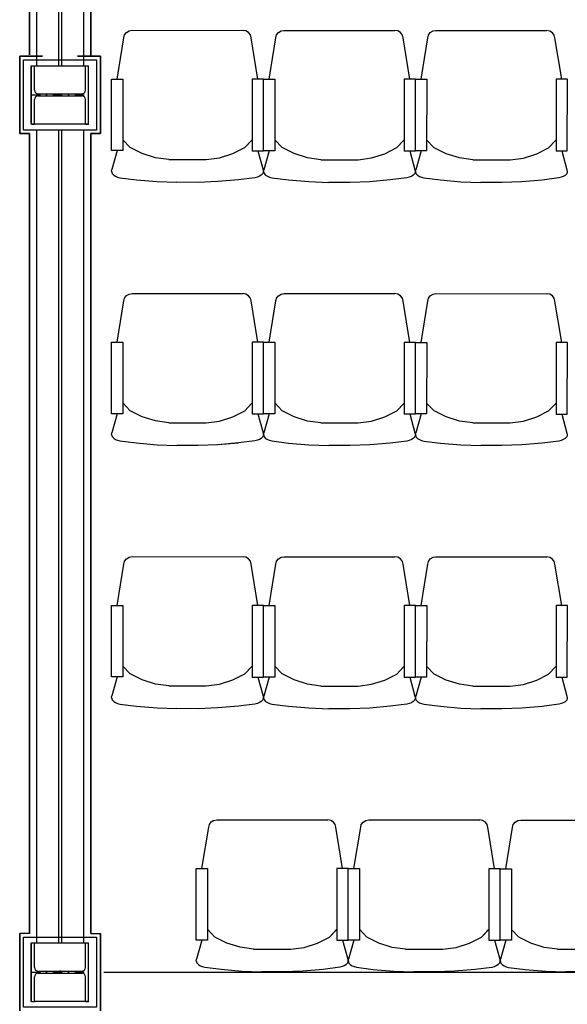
# Model space of a CAD drawing. Header units: millimetres. Extents: x -119471 to 297097, y -64331 to 65495.
# Tile 8 of 54: x -104215 to -102342, y -25212 to -21845. Entities that reach past the tile are written whole.
import ezdxf

# ---------------------------------------------------------------- set-up
doc = ezdxf.new("R2010")
doc.units = ezdxf.units.MM
doc.linetypes.add('GOST2.303 5', pattern=[75, 32.25, -21.5, 1.5, -19.75])

msp = doc.modelspace()

# ---------------------------------------------------------------- linework, layer by layer
at = {"linetype": 'Continuous'}
for p, q in [((-104156.9, -19222.4), (-104156.9, -22002.4)), ((-104081.9, -19222.4), (-104081.9, -22002.4)), ((-104071.9, -19222.4), (-104071.9, -22002.4)), ((-103996.9, -19222.4), (-103996.9, -22002.4)), ((-103849.9, -21888.8), (-103840.5, -21883.3)), ((-103849.9, -21888.8), (-103840.5, -21883.3)), ((-103840.5, -21883.3), (-103830.7, -21881.5)), ((-103830.7, -21881.5), (-103451, -21881.7)), ((-103441.1, -21883.5), (-103451, -21881.7)), ((-103431.8, -21889), (-103441.1, -21883.5)), ((-103431.8, -21889), (-103441.1, -21883.5)), ((-103330.1, -21889.1), (-103320.8, -21883.5)), ((-103330.1, -21889.1), (-103320.8, -21883.5)), ((-103320.8, -21883.5), (-103310.9, -21881.8)), ((-103310.9, -21881.8), (-102931.3, -21882)), ((-102921.4, -21883.8), (-102931.3, -21882)), ((-102912.1, -21889.3), (-102921.4, -21883.7)), ((-102912.1, -21889.3), (-102921.4, -21883.8)), ((-102810.4, -21889.4), (-102801.1, -21883.8)), ((-102810.4, -21889.3), (-102801.1, -21883.8)), ((-102801.1, -21883.8), (-102791.2, -21882.1)), ((-102791.2, -21882.1), (-102411.6, -21882.3)), ((-102401.7, -21884), (-102411.6, -21882.3)), ((-102392.4, -21889.6), (-102401.7, -21884)), ((-102392.4, -21889.6), (-102401.7, -21884)), ((-103881.5, -22048.2), (-103858.2, -21906.7)), ((-103858.3, -21906.9), (-103856.1, -21897.1)), ((-103858.3, -21906.9), (-103856.1, -21897.1)), ((-103856.1, -21897.1), (-103849.9, -21888.8)), ((-103856.1, -21897.1), (-103849.9, -21888.8)), ((-103425.6, -21897.3), (-103431.8, -21889)), ((-103425.6, -21897.3), (-103431.8, -21889)), ((-103423.4, -21907.1), (-103425.6, -21897.3)), ((-103423.4, -21907.1), (-103425.6, -21897.3)), ((-103400.3, -22048.5), (-103423.4, -21906.9)), ((-103361.8, -22048.5), (-103338.5, -21906.9)), ((-103338.6, -21907.2), (-103336.4, -21897.4)), ((-103338.6, -21907.2), (-103336.4, -21897.4)), ((-103336.4, -21897.4), (-103330.1, -21889.1)), ((-103336.4, -21897.4), (-103330.1, -21889.1)), ((-102905.9, -21897.6), (-102912.1, -21889.3)), ((-102905.9, -21897.6), (-102912.1, -21889.3)), ((-102903.7, -21907.4), (-102905.9, -21897.6)), ((-102903.7, -21907.4), (-102905.9, -21897.6)), ((-102880.6, -22048.7), (-102903.7, -21907.2)), ((-102842.1, -22048.7), (-102818.8, -21907.2)), ((-102818.9, -21907.4), (-102816.7, -21897.6)), ((-102818.9, -21907.4), (-102816.7, -21897.7)), ((-102816.7, -21897.6), (-102810.4, -21889.3)), ((-102816.7, -21897.7), (-102810.4, -21889.4)), ((-102386.2, -21897.9), (-102392.4, -21889.6)), ((-102386.2, -21897.9), (-102392.4, -21889.6)), ((-102384, -21907.7), (-102386.2, -21897.9)), ((-102384, -21907.7), (-102386.2, -21897.9)), ((-102360.9, -22049), (-102384, -21907.4)), ((-104174.4, -22002.4), (-104164.4, -22002.4)), ((-104174.4, -22202.4), (-104174.4, -22002.4)), ((-104164.4, -22086.1), (-104164.4, -22002.4)), ((-103989.4, -22086.1), (-103989.4, -22002.4)), ((-103989.4, -22002.4), (-103979.4, -22002.4)), ((-103979.4, -22202.4), (-103979.4, -22002.4)), ((-104164.4, -22202.4), (-104164.4, -22118.6)), ((-104151.4, -22099.1), (-104002.4, -22099.1)), ((-104151.4, -22105.6), (-104002.4, -22105.6)), ((-103989.4, -22202.4), (-103989.4, -22118.6)), ((-104174.4, -22202.4), (-104164.4, -22202.4)), ((-104156.9, -22222.4), (-104156.9, -25002.4)), ((-104081.9, -22222.4), (-104081.9, -25002.4)), ((-104071.9, -22222.4), (-104071.9, -25002.4)), ((-103996.9, -22222.4), (-103996.9, -25002.4)), ((-103989.4, -22202.4), (-103979.4, -22202.4)), ((-104181.9, -24969.9), (-104214.9, -24969.9)), ((-103971.9, -24969.9), (-103938.9, -24969.9)), ((-104175.9, -25202.4), (-104175.9, -25002.4)), ((-104175.9, -25002.4), (-104174.4, -25002.4)), ((-104174.4, -25002.4), (-104164.4, -25002.4)), ((-104174.4, -25002.4), (-104164.4, -25002.4)), ((-104174.4, -25202.4), (-104174.4, -25002.4)), ((-104164.4, -25002.4), (-103989.4, -25002.4)), ((-104164.4, -25086.1), (-104164.4, -25002.4)), ((-103989.4, -25002.4), (-103987.4, -25002.4)), ((-103989.4, -25086.1), (-103989.4, -25002.4)), ((-103989.4, -25002.4), (-103979.4, -25002.4)), ((-103979.4, -25202.4), (-103979.4, -25002.4)), ((-104164.4, -25202.4), (-104164.4, -25118.6)), ((-104151.4, -25099.1), (-104002.4, -25099.1)), ((-104151.4, -25105.6), (-104002.4, -25105.6)), ((-103989.4, -25202.4), (-103989.4, -25118.6)), ((-103926.9, -25102.4), (-100969.1, -25102.4)), ((-104174.4, -25202.4), (-104175.9, -25202.4)), ((-104174.4, -25202.4), (-104164.4, -25202.4)), ((-103989.4, -25202.4), (-104164.4, -25202.4)), ((-103979.4, -25202.4), (-103989.4, -25202.4)), ((-103989.4, -25202.4), (-103979.4, -25202.4)), ((-103977.9, -25202.4), (-103979.4, -25202.4))]:
    msp.add_line(p, q, dxfattribs=at)
at = {"linetype": 'Continuous', "lineweight": 35}
for p, q in [((-104181.9, -19234.9), (-104181.9, -21965)), ((-103971.9, -19234.9), (-103971.9, -21969.9)), ((-104136.9, -21969.9), (-104214.9, -21969.9)), ((-104214.9, -21969.9), (-104214.9, -22234.9)), ((-104016.9, -21969.9), (-103938.9, -21969.9)), ((-103938.9, -21969.9), (-103938.9, -22234.9)), ((-104181.9, -22234.9), (-104214.9, -22234.9)), ((-104181.9, -22234.9), (-104181.9, -24969.9)), ((-103971.9, -22234.9), (-103971.9, -24969.9)), ((-103971.9, -22234.9), (-103938.9, -22234.9)), ((-104214.9, -24969.9), (-104214.9, -25234.9)), ((-103938.9, -24969.9), (-103938.9, -25234.9))]:
    msp.add_line(p, q, dxfattribs=at)
at = {"linetype": 'GOST2.303 5'}
for p, q in [((-104176.4, -22102.4), (-103977.4, -22102.4)), ((-104076.9, -22097.1), (-104076.9, -22107.6)), ((-104176.4, -25102.4), (-103977.4, -25102.4)), ((-104076.9, -25097.1), (-104076.9, -25107.6))]:
    msp.add_line(p, q, dxfattribs=at)
for p, q in [((-103837.1, -22282.3), (-103862.3, -22255.7)), ((-103445, -22282.5), (-103419.7, -22255.9)), ((-103317.3, -22282.6), (-103342.6, -22256)), ((-102925.3, -22282.8), (-102900, -22256.2)), ((-102797.6, -22282.9), (-102822.9, -22256.2)), ((-102405.6, -22283.1), (-102380.3, -22256.5)), ((-103796.1, -22303), (-103837.1, -22282.3)), ((-103486, -22303.1), (-103445, -22282.5)), ((-103486, -22303.1), (-103445, -22282.5)), ((-103445, -22282.5), (-103421.7, -22258)), ((-103276.4, -22303.2), (-103317.3, -22282.6)), ((-102966.3, -22303.4), (-102925.3, -22282.8)), ((-102966.3, -22303.4), (-102925.3, -22282.8)), ((-102925.3, -22282.8), (-102902, -22258.3)), ((-102756.7, -22303.5), (-102797.6, -22282.9)), ((-102446.6, -22303.7), (-102405.6, -22283.1)), ((-102446.6, -22303.7), (-102405.6, -22283.1)), ((-102405.6, -22283.1), (-102382.3, -22258.5)), ((-103881.6, -22292.9), (-103899.6, -22358)), ((-103750.5, -22317.5), (-103796.1, -22303)), ((-103704.9, -22323.6), (-103750.5, -22317.5)), ((-103704.9, -22323.6), (-103577.2, -22323.6)), ((-103577.2, -22323.6), (-103531.6, -22317.6)), ((-103531.6, -22317.6), (-103486, -22303.1)), ((-103400.5, -22293.2), (-103382.5, -22358.3)), ((-103361.9, -22293.2), (-103379.9, -22358.3)), ((-103230.8, -22317.8), (-103276.4, -22303.2)), ((-103185.2, -22323.9), (-103230.8, -22317.8)), ((-103185.2, -22323.9), (-103057.5, -22323.9)), ((-103057.5, -22323.9), (-103011.9, -22317.9)), ((-103011.9, -22317.9), (-102966.3, -22303.4)), ((-102880.7, -22293.5), (-102862.8, -22358.5)), ((-102842.2, -22293.5), (-102860.2, -22358.5)), ((-102711.1, -22318.1), (-102756.7, -22303.5)), ((-102665.5, -22324.1), (-102711.1, -22318.1)), ((-102665.5, -22324.1), (-102537.8, -22324.2)), ((-102537.8, -22324.2), (-102492.2, -22318.2)), ((-102492.2, -22318.2), (-102446.6, -22303.7)), ((-102361, -22293.7), (-102343.1, -22358.8)), ((-103900.9, -22363.7), (-103899.6, -22358)), ((-103382.5, -22358.3), (-103381.2, -22364)), ((-103381.2, -22364), (-103379.9, -22358.3)), ((-103900.9, -22363.7), (-103898.9, -22371)), ((-103898.9, -22371), (-103893.4, -22376.8)), ((-103893.4, -22376.8), (-103887.2, -22380.5)), ((-103887.2, -22380.5), (-103880.2, -22383.2)), ((-103880.2, -22383.2), (-103872.1, -22385.5)), ((-103872.1, -22385.5), (-103815.2, -22392.7)), ((-103410.1, -22385.7), (-103467, -22392.8)), ((-103402, -22383.5), (-103410.1, -22385.7)), ((-103395, -22380.8), (-103402, -22383.5)), ((-103388.8, -22377.1), (-103395, -22380.8)), ((-103383.2, -22371.3), (-103388.8, -22377.1)), ((-103381.2, -22364), (-103383.2, -22371.3)), ((-103381.2, -22364), (-103379.2, -22371.3)), ((-103379.2, -22371.3), (-103373.7, -22377.1)), ((-103373.7, -22377.1), (-103367.4, -22380.8)), ((-103367.4, -22380.8), (-103360.5, -22383.5)), ((-103360.5, -22383.5), (-103352.4, -22385.7)), ((-103352.4, -22385.7), (-103295.4, -22392.9)), ((-102890.4, -22386), (-102947.3, -22393.1)), ((-102882.3, -22383.7), (-102890.4, -22386)), ((-102875.3, -22381.1), (-102882.3, -22383.7)), ((-102869.1, -22377.3), (-102875.3, -22381.1)), ((-102863.5, -22371.6), (-102869.1, -22377.3)), ((-102861.5, -22364.2), (-102863.5, -22371.6)), ((-102862.8, -22358.5), (-102861.5, -22364.2)), ((-102861.5, -22364.2), (-102860.2, -22358.5)), ((-102861.5, -22364.2), (-102859.5, -22371.6)), ((-102859.5, -22371.6), (-102854, -22377.4)), ((-102854, -22377.4), (-102847.7, -22381.1)), ((-102847.7, -22381.1), (-102840.8, -22383.7)), ((-102840.8, -22383.7), (-102832.7, -22386)), ((-102832.7, -22386), (-102775.7, -22393.2)), ((-102370.7, -22386.2), (-102427.6, -22393.4)), ((-102362.6, -22384), (-102370.7, -22386.2)), ((-102355.6, -22381.3), (-102362.6, -22384)), ((-102349.4, -22377.6), (-102355.6, -22381.3)), ((-102343.8, -22371.8), (-102349.4, -22377.6)), ((-102341.8, -22364.5), (-102343.8, -22371.8)), ((-102343.1, -22358.8), (-102341.8, -22364.5)), ((-103815.2, -22392.7), (-103745.2, -22398.7)), ((-103745.2, -22398.7), (-103677.4, -22401.3)), ((-103604.8, -22401.4), (-103677.4, -22401.3)), ((-103536.9, -22398.8), (-103604.8, -22401.4)), ((-103467, -22392.8), (-103536.9, -22398.8)), ((-103467, -22392.9), (-103536.9, -22398.9)), ((-103295.4, -22392.9), (-103225.5, -22399)), ((-103225.5, -22399), (-103157.7, -22401.6)), ((-103085, -22401.6), (-103157.7, -22401.6)), ((-103017.2, -22399.1), (-103085, -22401.6)), ((-102947.3, -22393.1), (-103017.2, -22399.1)), ((-102947.3, -22393.1), (-103017.2, -22399.1)), ((-102775.7, -22393.2), (-102705.8, -22399.3)), ((-102705.8, -22399.3), (-102638, -22401.9)), ((-102565.3, -22401.9), (-102638, -22401.9)), ((-102497.5, -22399.4), (-102565.3, -22401.9)), ((-102427.6, -22393.4), (-102497.5, -22399.4)), ((-102427.6, -22393.4), (-102497.5, -22399.4)), ((-103856.1, -22797.1), (-103849.9, -22788.8)), ((-103856.1, -22797.1), (-103849.9, -22788.8)), ((-103849.9, -22788.8), (-103840.5, -22783.3)), ((-103849.9, -22788.8), (-103840.5, -22783.3)), ((-103840.5, -22783.3), (-103830.7, -22781.5)), ((-103830.7, -22781.5), (-103451, -22781.7)), ((-103441.1, -22783.5), (-103451, -22781.7)), ((-103431.8, -22789), (-103441.1, -22783.5)), ((-103431.8, -22789), (-103441.1, -22783.5)), ((-103425.6, -22797.3), (-103431.8, -22789)), ((-103425.6, -22797.3), (-103431.8, -22789)), ((-103336.4, -22797.4), (-103330.1, -22789.1)), ((-103336.4, -22797.4), (-103330.1, -22789.1)), ((-103330.1, -22789.1), (-103320.8, -22783.5)), ((-103330.1, -22789.1), (-103320.8, -22783.5)), ((-103320.8, -22783.5), (-103310.9, -22781.8)), ((-103310.9, -22781.8), (-102931.3, -22782)), ((-102921.4, -22783.8), (-102931.3, -22782)), ((-102912.1, -22789.3), (-102921.4, -22783.7)), ((-102912.1, -22789.3), (-102921.4, -22783.8)), ((-102905.9, -22797.6), (-102912.1, -22789.3)), ((-102905.9, -22797.6), (-102912.1, -22789.3)), ((-102816.7, -22797.6), (-102810.4, -22789.3)), ((-102816.7, -22797.7), (-102810.4, -22789.4)), ((-102810.4, -22789.4), (-102801.1, -22783.8)), ((-102810.4, -22789.3), (-102801.1, -22783.8)), ((-102801.1, -22783.8), (-102791.2, -22782.1)), ((-102791.2, -22782.1), (-102411.6, -22782.3)), ((-102401.7, -22784), (-102411.6, -22782.3)), ((-102392.4, -22789.6), (-102401.7, -22784)), ((-102392.4, -22789.6), (-102401.7, -22784)), ((-102386.2, -22797.9), (-102392.4, -22789.6)), ((-102386.2, -22797.9), (-102392.4, -22789.6)), ((-103881.5, -22948.2), (-103858.2, -22806.7)), ((-103858.3, -22806.9), (-103856.1, -22797.1)), ((-103858.3, -22806.9), (-103856.1, -22797.1)), ((-103423.4, -22807.1), (-103425.6, -22797.3)), ((-103423.4, -22807.1), (-103425.6, -22797.3)), ((-103400.3, -22948.5), (-103423.4, -22806.9)), ((-103361.8, -22948.5), (-103338.5, -22806.9)), ((-103338.6, -22807.2), (-103336.4, -22797.4)), ((-103338.6, -22807.2), (-103336.4, -22797.4)), ((-102903.7, -22807.4), (-102905.9, -22797.6)), ((-102903.7, -22807.4), (-102905.9, -22797.6)), ((-102880.6, -22948.7), (-102903.7, -22807.2)), ((-102842.1, -22948.7), (-102818.8, -22807.2)), ((-102818.9, -22807.4), (-102816.7, -22797.6)), ((-102818.9, -22807.4), (-102816.7, -22797.7)), ((-102384, -22807.7), (-102386.2, -22797.9)), ((-102384, -22807.7), (-102386.2, -22797.9)), ((-102360.9, -22949), (-102384, -22807.4)), ((-103837.1, -23182.3), (-103862.3, -23155.7)), ((-103445, -23182.5), (-103419.7, -23155.9)), ((-103445, -23182.5), (-103421.7, -23158)), ((-103317.3, -23182.6), (-103342.6, -23156)), ((-102925.3, -23182.8), (-102900, -23156.2)), ((-102925.3, -23182.8), (-102902, -23158.3)), ((-102797.6, -23182.9), (-102822.9, -23156.2)), ((-102405.6, -23183.1), (-102380.3, -23156.5)), ((-102405.6, -23183.1), (-102382.3, -23158.5)), ((-103881.6, -23192.9), (-103899.6, -23258)), ((-103796.1, -23203), (-103837.1, -23182.3)), ((-103486, -23203.1), (-103445, -23182.5)), ((-103486, -23203.1), (-103445, -23182.5)), ((-103400.5, -23193.2), (-103382.5, -23258.3)), ((-103361.9, -23193.2), (-103379.9, -23258.3)), ((-103276.4, -23203.2), (-103317.3, -23182.6)), ((-102966.3, -23203.4), (-102925.3, -23182.8)), ((-102966.3, -23203.4), (-102925.3, -23182.8)), ((-102880.7, -23193.5), (-102862.8, -23258.5)), ((-102842.2, -23193.5), (-102860.2, -23258.5)), ((-102756.7, -23203.5), (-102797.6, -23182.9)), ((-102446.6, -23203.7), (-102405.6, -23183.1)), ((-102446.6, -23203.7), (-102405.6, -23183.1)), ((-102361, -23193.7), (-102343.1, -23258.8)), ((-103750.5, -23217.5), (-103796.1, -23203)), ((-103704.9, -23223.6), (-103750.5, -23217.5)), ((-103704.9, -23223.6), (-103577.2, -23223.6)), ((-103577.2, -23223.6), (-103531.6, -23217.6)), ((-103531.6, -23217.6), (-103486, -23203.1)), ((-103230.8, -23217.8), (-103276.4, -23203.2)), ((-103185.2, -23223.9), (-103230.8, -23217.8)), ((-103185.2, -23223.9), (-103057.5, -23223.9)), ((-103057.5, -23223.9), (-103011.9, -23217.9)), ((-103011.9, -23217.9), (-102966.3, -23203.4)), ((-102711.1, -23218.1), (-102756.7, -23203.5)), ((-102665.5, -23224.1), (-102711.1, -23218.1)), ((-102665.5, -23224.1), (-102537.8, -23224.2)), ((-102537.8, -23224.2), (-102492.2, -23218.2)), ((-102492.2, -23218.2), (-102446.6, -23203.7)), ((-103900.9, -23263.7), (-103899.6, -23258)), ((-103900.9, -23263.7), (-103898.9, -23271)), ((-103381.2, -23264), (-103383.2, -23271.3)), ((-103382.5, -23258.3), (-103381.2, -23264)), ((-103381.2, -23264), (-103379.9, -23258.3)), ((-103381.2, -23264), (-103379.2, -23271.3)), ((-102861.5, -23264.2), (-102863.5, -23271.6)), ((-102862.8, -23258.5), (-102861.5, -23264.2)), ((-102861.5, -23264.2), (-102860.2, -23258.5)), ((-102861.5, -23264.2), (-102859.5, -23271.6)), ((-102341.8, -23264.5), (-102343.8, -23271.8)), ((-102343.1, -23258.8), (-102341.8, -23264.5)), ((-103898.9, -23271), (-103893.4, -23276.8)), ((-103893.4, -23276.8), (-103887.2, -23280.5)), ((-103887.2, -23280.5), (-103880.2, -23283.2)), ((-103880.2, -23283.2), (-103872.1, -23285.5)), ((-103872.1, -23285.5), (-103815.2, -23292.7)), ((-103815.2, -23292.7), (-103745.2, -23298.7)), ((-103745.2, -23298.7), (-103677.4, -23301.3)), ((-103604.8, -23301.4), (-103677.4, -23301.3)), ((-103536.9, -23298.8), (-103604.8, -23301.4)), ((-103467, -23292.8), (-103536.9, -23298.8)), ((-103467, -23292.9), (-103536.9, -23298.9)), ((-103410.1, -23285.7), (-103467, -23292.8)), ((-103402, -23283.5), (-103410.1, -23285.7)), ((-103395, -23280.8), (-103402, -23283.5)), ((-103388.8, -23277.1), (-103395, -23280.8)), ((-103383.2, -23271.3), (-103388.8, -23277.1)), ((-103379.2, -23271.3), (-103373.7, -23277.1)), ((-103373.7, -23277.1), (-103367.4, -23280.8)), ((-103367.4, -23280.8), (-103360.5, -23283.5)), ((-103360.5, -23283.5), (-103352.4, -23285.7)), ((-103352.4, -23285.7), (-103295.4, -23292.9)), ((-103295.4, -23292.9), (-103225.5, -23299)), ((-103225.5, -23299), (-103157.7, -23301.6)), ((-103017.2, -23299.1), (-103085, -23301.6)), ((-102947.3, -23293.1), (-103017.2, -23299.1)), ((-102947.3, -23293.1), (-103017.2, -23299.1)), ((-102890.4, -23286), (-102947.3, -23293.1)), ((-102882.3, -23283.7), (-102890.4, -23286)), ((-102875.3, -23281.1), (-102882.3, -23283.7)), ((-102869.1, -23277.3), (-102875.3, -23281.1)), ((-102863.5, -23271.6), (-102869.1, -23277.3)), ((-102859.5, -23271.6), (-102854, -23277.4)), ((-102854, -23277.4), (-102847.7, -23281.1)), ((-102847.7, -23281.1), (-102840.8, -23283.7)), ((-102840.8, -23283.7), (-102832.7, -23286)), ((-102832.7, -23286), (-102775.7, -23293.2)), ((-102775.7, -23293.2), (-102705.8, -23299.3)), ((-102705.8, -23299.3), (-102638, -23301.9)), ((-102497.5, -23299.4), (-102565.3, -23301.9)), ((-102427.6, -23293.4), (-102497.5, -23299.4)), ((-102427.6, -23293.4), (-102497.5, -23299.4)), ((-102370.7, -23286.2), (-102427.6, -23293.4)), ((-102362.6, -23284), (-102370.7, -23286.2)), ((-102355.6, -23281.3), (-102362.6, -23284)), ((-102349.4, -23277.6), (-102355.6, -23281.3)), ((-102343.8, -23271.8), (-102349.4, -23277.6)), ((-103085, -23301.6), (-103157.7, -23301.6)), ((-102565.3, -23301.9), (-102638, -23301.9))]:
    msp.add_line(p, q)
at = {"linetype": 'ByBlock'}
for p, q in [((-103858.3, -23706.9), (-103856.1, -23697.1)), ((-103858.3, -23706.9), (-103856.1, -23697.1)), ((-103856.1, -23697.1), (-103849.9, -23688.8)), ((-103856.1, -23697.1), (-103849.9, -23688.8)), ((-103849.9, -23688.8), (-103840.5, -23683.3)), ((-103849.9, -23688.8), (-103840.5, -23683.3)), ((-103840.5, -23683.3), (-103830.7, -23681.5)), ((-103830.7, -23681.5), (-103451, -23681.7)), ((-103441.1, -23683.5), (-103451, -23681.7)), ((-103431.8, -23689), (-103441.1, -23683.5)), ((-103431.8, -23689), (-103441.1, -23683.5)), ((-103425.6, -23697.3), (-103431.8, -23689)), ((-103425.6, -23697.3), (-103431.8, -23689)), ((-103423.4, -23707.1), (-103425.6, -23697.3)), ((-103423.4, -23707.1), (-103425.6, -23697.3)), ((-103338.6, -23707.2), (-103336.4, -23697.4)), ((-103338.6, -23707.2), (-103336.4, -23697.4)), ((-103336.4, -23697.4), (-103330.1, -23689.1)), ((-103336.4, -23697.4), (-103330.1, -23689.1)), ((-103330.1, -23689.1), (-103320.8, -23683.5)), ((-103330.1, -23689.1), (-103320.8, -23683.5)), ((-103320.8, -23683.5), (-103310.9, -23681.8)), ((-103310.9, -23681.8), (-102931.3, -23682)), ((-102921.4, -23683.8), (-102931.3, -23682)), ((-102912.1, -23689.3), (-102921.4, -23683.7)), ((-102912.1, -23689.3), (-102921.4, -23683.8)), ((-102905.9, -23697.6), (-102912.1, -23689.3)), ((-102905.9, -23697.6), (-102912.1, -23689.3)), ((-102903.7, -23707.4), (-102905.9, -23697.6)), ((-102903.7, -23707.4), (-102905.9, -23697.6)), ((-102818.9, -23707.4), (-102816.7, -23697.6)), ((-102818.9, -23707.4), (-102816.7, -23697.7)), ((-102816.7, -23697.6), (-102810.4, -23689.3)), ((-102816.7, -23697.7), (-102810.4, -23689.4)), ((-102810.4, -23689.4), (-102801.1, -23683.8)), ((-102810.4, -23689.3), (-102801.1, -23683.8)), ((-102801.1, -23683.8), (-102791.2, -23682.1)), ((-102791.2, -23682.1), (-102411.6, -23682.3)), ((-102401.7, -23684), (-102411.6, -23682.3)), ((-102392.4, -23689.6), (-102401.7, -23684)), ((-102392.4, -23689.6), (-102401.7, -23684)), ((-102386.2, -23697.9), (-102392.4, -23689.6)), ((-102386.2, -23697.9), (-102392.4, -23689.6)), ((-102384, -23707.7), (-102386.2, -23697.9)), ((-102384, -23707.7), (-102386.2, -23697.9)), ((-103881.5, -23848.2), (-103858.2, -23706.7)), ((-103400.3, -23848.5), (-103423.4, -23706.9)), ((-103361.8, -23848.5), (-103338.5, -23706.9)), ((-102880.6, -23848.7), (-102903.7, -23707.2)), ((-102842.1, -23848.7), (-102818.8, -23707.2)), ((-102360.9, -23849), (-102384, -23707.4)), ((-103837.1, -24082.3), (-103862.3, -24055.7)), ((-103445, -24082.5), (-103419.7, -24055.9)), ((-103445, -24082.5), (-103421.7, -24058)), ((-103317.3, -24082.6), (-103342.6, -24056)), ((-102925.3, -24082.8), (-102900, -24056.2)), ((-102925.3, -24082.8), (-102902, -24058.3)), ((-102797.6, -24082.9), (-102822.9, -24056.2)), ((-102405.6, -24083.1), (-102380.3, -24056.5)), ((-102405.6, -24083.1), (-102382.3, -24058.5)), ((-103881.6, -24092.9), (-103899.6, -24158)), ((-103796.1, -24103), (-103837.1, -24082.3)), ((-103750.5, -24117.5), (-103796.1, -24103)), ((-103531.6, -24117.6), (-103486, -24103.1)), ((-103486, -24103.1), (-103445, -24082.5)), ((-103486, -24103.1), (-103445, -24082.5)), ((-103400.5, -24093.2), (-103382.5, -24158.3)), ((-103361.9, -24093.2), (-103379.9, -24158.3)), ((-103276.4, -24103.2), (-103317.3, -24082.6)), ((-103230.8, -24117.8), (-103276.4, -24103.2)), ((-103011.9, -24117.9), (-102966.3, -24103.4)), ((-102966.3, -24103.4), (-102925.3, -24082.8)), ((-102966.3, -24103.4), (-102925.3, -24082.8)), ((-102880.7, -24093.5), (-102862.8, -24158.5)), ((-102842.2, -24093.5), (-102860.2, -24158.5)), ((-102756.7, -24103.5), (-102797.6, -24082.9)), ((-102711.1, -24118.1), (-102756.7, -24103.5)), ((-102492.2, -24118.2), (-102446.6, -24103.7)), ((-102446.6, -24103.7), (-102405.6, -24083.1)), ((-102446.6, -24103.7), (-102405.6, -24083.1)), ((-102361, -24093.7), (-102343.1, -24158.8)), ((-103704.9, -24123.6), (-103750.5, -24117.5)), ((-103704.9, -24123.6), (-103577.2, -24123.6)), ((-103577.2, -24123.6), (-103531.6, -24117.6)), ((-103185.2, -24123.9), (-103230.8, -24117.8)), ((-103185.2, -24123.9), (-103057.5, -24123.9)), ((-103057.5, -24123.9), (-103011.9, -24117.9)), ((-102665.5, -24124.1), (-102711.1, -24118.1)), ((-102665.5, -24124.1), (-102537.8, -24124.2)), ((-102537.8, -24124.2), (-102492.2, -24118.2)), ((-103900.9, -24163.7), (-103899.6, -24158)), ((-103900.9, -24163.7), (-103898.9, -24171)), ((-103898.9, -24171), (-103893.4, -24176.8)), ((-103383.2, -24171.3), (-103388.8, -24177.1)), ((-103381.2, -24164), (-103383.2, -24171.3)), ((-103382.5, -24158.3), (-103381.2, -24164)), ((-103381.2, -24164), (-103379.9, -24158.3)), ((-103381.2, -24164), (-103379.2, -24171.3)), ((-103379.2, -24171.3), (-103373.7, -24177.1)), ((-102863.5, -24171.6), (-102869.1, -24177.3)), ((-102861.5, -24164.2), (-102863.5, -24171.6)), ((-102862.8, -24158.5), (-102861.5, -24164.2)), ((-102861.5, -24164.2), (-102860.2, -24158.5)), ((-102861.5, -24164.2), (-102859.5, -24171.6)), ((-102859.5, -24171.6), (-102854, -24177.4)), ((-102343.8, -24171.8), (-102349.4, -24177.6)), ((-102341.8, -24164.5), (-102343.8, -24171.8)), ((-102343.1, -24158.8), (-102341.8, -24164.5)), ((-103893.4, -24176.8), (-103887.2, -24180.5)), ((-103887.2, -24180.5), (-103880.2, -24183.2)), ((-103880.2, -24183.2), (-103872.1, -24185.5)), ((-103872.1, -24185.5), (-103815.2, -24192.7)), ((-103815.2, -24192.7), (-103745.2, -24198.7)), ((-103745.2, -24198.7), (-103677.4, -24201.3)), ((-103604.8, -24201.4), (-103677.4, -24201.3)), ((-103536.9, -24198.8), (-103604.8, -24201.4)), ((-103467, -24192.8), (-103536.9, -24198.8)), ((-103467, -24192.9), (-103536.9, -24198.9)), ((-103410.1, -24185.7), (-103467, -24192.8)), ((-103402, -24183.5), (-103410.1, -24185.7)), ((-103395, -24180.8), (-103402, -24183.5)), ((-103388.8, -24177.1), (-103395, -24180.8)), ((-103373.7, -24177.1), (-103367.4, -24180.8)), ((-103367.4, -24180.8), (-103360.5, -24183.5)), ((-103360.5, -24183.5), (-103352.4, -24185.7)), ((-103352.4, -24185.7), (-103295.4, -24192.9)), ((-103295.4, -24192.9), (-103225.5, -24199)), ((-103225.5, -24199), (-103157.7, -24201.6)), ((-103085, -24201.6), (-103157.7, -24201.6)), ((-103017.2, -24199.1), (-103085, -24201.6)), ((-102947.3, -24193.1), (-103017.2, -24199.1)), ((-102947.3, -24193.1), (-103017.2, -24199.1)), ((-102890.4, -24186), (-102947.3, -24193.1)), ((-102882.3, -24183.7), (-102890.4, -24186)), ((-102875.3, -24181.1), (-102882.3, -24183.7)), ((-102869.1, -24177.3), (-102875.3, -24181.1)), ((-102854, -24177.4), (-102847.7, -24181.1)), ((-102847.7, -24181.1), (-102840.8, -24183.7)), ((-102840.8, -24183.7), (-102832.7, -24186)), ((-102832.7, -24186), (-102775.7, -24193.2)), ((-102775.7, -24193.2), (-102705.8, -24199.3)), ((-102705.8, -24199.3), (-102638, -24201.9)), ((-102565.3, -24201.9), (-102638, -24201.9)), ((-102497.5, -24199.4), (-102565.3, -24201.9)), ((-102427.6, -24193.4), (-102497.5, -24199.4)), ((-102427.6, -24193.4), (-102497.5, -24199.4)), ((-102370.7, -24186.2), (-102427.6, -24193.4)), ((-102362.6, -24184), (-102370.7, -24186.2)), ((-102355.6, -24181.3), (-102362.6, -24184)), ((-102349.4, -24177.6), (-102355.6, -24181.3)), ((-103591.5, -24748.2), (-103568.2, -24606.7)), ((-103568.3, -24606.9), (-103566.1, -24597.1)), ((-103568.3, -24606.9), (-103566.1, -24597.1)), ((-103566.1, -24597.1), (-103559.9, -24588.8)), ((-103566.1, -24597.1), (-103559.9, -24588.8)), ((-103559.9, -24588.8), (-103550.5, -24583.2)), ((-103559.9, -24588.8), (-103550.5, -24583.3)), ((-103550.5, -24583.3), (-103540.7, -24581.5)), ((-103540.7, -24581.5), (-103161, -24581.7)), ((-103151.1, -24583.5), (-103161, -24581.7)), ((-103141.8, -24589), (-103151.1, -24583.5)), ((-103141.8, -24589), (-103151.1, -24583.5)), ((-103135.6, -24597.3), (-103141.8, -24589)), ((-103135.6, -24597.3), (-103141.8, -24589)), ((-103133.4, -24607.1), (-103135.6, -24597.3)), ((-103133.4, -24607.1), (-103135.6, -24597.3)), ((-103110.3, -24748.4), (-103133.4, -24606.9)), ((-103071.8, -24748.5), (-103048.5, -24606.9)), ((-103048.6, -24607.2), (-103046.4, -24597.4)), ((-103048.6, -24607.1), (-103046.4, -24597.4)), ((-103046.4, -24597.4), (-103040.1, -24589.1)), ((-103046.4, -24597.4), (-103040.1, -24589.1)), ((-103040.1, -24589.1), (-103030.8, -24583.5)), ((-103040.1, -24589.1), (-103030.8, -24583.5)), ((-103030.8, -24583.5), (-103020.9, -24581.8)), ((-103020.9, -24581.8), (-102641.3, -24582)), ((-102631.4, -24583.7), (-102641.3, -24582)), ((-102622.1, -24589.3), (-102631.4, -24583.7)), ((-102622.1, -24589.3), (-102631.4, -24583.7)), ((-102615.9, -24597.6), (-102622.1, -24589.3)), ((-102615.9, -24597.6), (-102622.1, -24589.3)), ((-102613.7, -24607.4), (-102615.9, -24597.6)), ((-102613.7, -24607.4), (-102615.9, -24597.6)), ((-102590.6, -24748.7), (-102613.7, -24607.1)), ((-102552.1, -24748.7), (-102528.8, -24607.2)), ((-102528.9, -24607.4), (-102526.7, -24597.6)), ((-102528.9, -24607.4), (-102526.7, -24597.6)), ((-102526.7, -24597.6), (-102520.4, -24589.3)), ((-102526.7, -24597.6), (-102520.4, -24589.3)), ((-102520.4, -24589.3), (-102511.1, -24583.8)), ((-102520.4, -24589.3), (-102511.1, -24583.8)), ((-102511.1, -24583.8), (-102501.2, -24582.1)), ((-102501.2, -24582.1), (-102121.6, -24582.3)), ((-103547.1, -24982.3), (-103572.3, -24955.7)), ((-103506.1, -25003), (-103547.1, -24982.3)), ((-103196, -25003.1), (-103155, -24982.5)), ((-103196, -25003.1), (-103155, -24982.5)), ((-103155, -24982.5), (-103129.7, -24955.9)), ((-103155, -24982.5), (-103131.7, -24958)), ((-103027.3, -24982.6), (-103052.6, -24955.9)), ((-102986.4, -25003.2), (-103027.3, -24982.6)), ((-102676.3, -25003.4), (-102635.3, -24982.8)), ((-102676.3, -25003.4), (-102635.3, -24982.8)), ((-102635.3, -24982.8), (-102610, -24956.2)), ((-102635.3, -24982.8), (-102612, -24958.2)), ((-102507.6, -24982.9), (-102532.9, -24956.2)), ((-102466.7, -25003.5), (-102507.6, -24982.9)), ((-103591.6, -24992.9), (-103609.6, -25058)), ((-103460.5, -25017.5), (-103506.1, -25003)), ((-103414.9, -25023.6), (-103460.5, -25017.5)), ((-103287.2, -25023.6), (-103241.6, -25017.6)), ((-103241.6, -25017.6), (-103196, -25003.1)), ((-103110.5, -24993.2), (-103092.5, -25058.3)), ((-103071.9, -24993.2), (-103089.9, -25058.2)), ((-102940.8, -25017.8), (-102986.4, -25003.2)), ((-102895.2, -25023.8), (-102940.8, -25017.8)), ((-102767.5, -25023.9), (-102721.9, -25017.9)), ((-102721.9, -25017.9), (-102676.3, -25003.4)), ((-102590.7, -24993.4), (-102572.8, -25058.5)), ((-102552.2, -24993.5), (-102570.2, -25058.5)), ((-102421.1, -25018.1), (-102466.7, -25003.5)), ((-102375.5, -25024.1), (-102421.1, -25018.1)), ((-103414.9, -25023.6), (-103287.2, -25023.6)), ((-102895.2, -25023.8), (-102767.5, -25023.9)), ((-102375.5, -25024.1), (-102247.8, -25024.2)), ((-103610.9, -25063.7), (-103609.6, -25058)), ((-103610.9, -25063.7), (-103608.9, -25071)), ((-103608.9, -25071), (-103603.4, -25076.8)), ((-103603.4, -25076.8), (-103597.2, -25080.5)), ((-103597.2, -25080.5), (-103590.2, -25083.2)), ((-103590.2, -25083.2), (-103582.1, -25085.5)), ((-103582.1, -25085.5), (-103525.2, -25092.7)), ((-103120.1, -25085.7), (-103177, -25092.8)), ((-103112, -25083.4), (-103120.1, -25085.7)), ((-103105, -25080.8), (-103112, -25083.4)), ((-103098.8, -25077.1), (-103105, -25080.8)), ((-103093.2, -25071.3), (-103098.8, -25077.1)), ((-103091.2, -25063.9), (-103093.2, -25071.3)), ((-103092.5, -25058.3), (-103091.2, -25064)), ((-103091.2, -25063.9), (-103089.9, -25058.2)), ((-103091.2, -25063.9), (-103089.2, -25071.3)), ((-103089.2, -25071.3), (-103083.7, -25077.1)), ((-103083.7, -25077.1), (-103077.4, -25080.8)), ((-103077.4, -25080.8), (-103070.5, -25083.5)), ((-103070.5, -25083.5), (-103062.4, -25085.7)), ((-103062.4, -25085.7), (-103005.4, -25092.9)), ((-102600.4, -25086), (-102657.3, -25093.1)), ((-102592.3, -25083.7), (-102600.4, -25086)), ((-102585.3, -25081), (-102592.3, -25083.7)), ((-102579.1, -25077.3), (-102585.3, -25081)), ((-102573.5, -25071.5), (-102579.1, -25077.3)), ((-102571.5, -25064.2), (-102573.5, -25071.5)), ((-102572.8, -25058.5), (-102571.5, -25064.2)), ((-102571.5, -25064.2), (-102570.2, -25058.5)), ((-102571.5, -25064.2), (-102569.5, -25071.5)), ((-102569.5, -25071.5), (-102564, -25077.3)), ((-102564, -25077.3), (-102557.7, -25081.1)), ((-102557.7, -25081.1), (-102550.8, -25083.7)), ((-102550.8, -25083.7), (-102542.7, -25086)), ((-103525.2, -25092.7), (-103455.2, -25098.7)), ((-103455.2, -25098.7), (-103387.4, -25101.3)), ((-103314.8, -25101.3), (-103387.4, -25101.3)), ((-103246.9, -25098.8), (-103314.8, -25101.3)), ((-103177, -25092.8), (-103246.9, -25098.8)), ((-103177, -25092.8), (-103246.9, -25098.8)), ((-103005.4, -25092.9), (-102935.5, -25099)), ((-102935.5, -25099), (-102867.7, -25101.6)), ((-102795, -25101.6), (-102867.7, -25101.6)), ((-102727.2, -25099.1), (-102795, -25101.6)), ((-102657.3, -25093.1), (-102727.2, -25099.1)), ((-102657.3, -25093.1), (-102727.2, -25099.1)), ((-102542.7, -25086), (-102485.7, -25093.2)), ((-102485.7, -25093.2), (-102415.8, -25099.3)), ((-102415.8, -25099.3), (-102348, -25101.8)), ((-102275.3, -25101.9), (-102348, -25101.8))]:
    msp.add_line(p, q, dxfattribs=at)
at = {"linetype": 'Continuous', "flags": 128}
for points in [[(-104201.9, -21982.4), (-103951.9, -21982.4), (-103951.9, -22222.4), (-104201.9, -22222.4)], [(-104201.9, -24982.4), (-103951.9, -24982.4), (-103951.9, -25222.4), (-104201.9, -25222.4)]]:
    msp.add_lwpolyline(points, close=True, dxfattribs=at)
msp.add_lwpolyline([(-103977.9, -22202.4), (-104175.9, -22202.4), (-104175.9, -22002.4), (-103987.4, -22002.4)], dxfattribs=at)
at = {"flags": 128}
for points in [[(-103900.8, -22048.2), (-103862.2, -22048.2), (-103862.4, -22293), (-103900.9, -22292.9)], [(-103381.1, -22048.5), (-103419.6, -22048.4), (-103419.7, -22293.2), (-103381.2, -22293.2)], [(-103381.1, -22048.5), (-103342.5, -22048.5), (-103342.7, -22293.2), (-103381.2, -22293.2)], [(-102861.4, -22048.7), (-102899.9, -22048.7), (-102900, -22293.5), (-102861.5, -22293.5)], [(-102861.4, -22048.7), (-102822.8, -22048.8), (-102822.9, -22293.5), (-102861.5, -22293.5)], [(-102341.6, -22049), (-102380.2, -22049), (-102380.3, -22293.7), (-102341.8, -22293.7)], [(-103900.8, -22948.2), (-103862.2, -22948.2), (-103862.4, -23193), (-103900.9, -23192.9)], [(-103381.1, -22948.5), (-103419.6, -22948.4), (-103419.7, -23193.2), (-103381.2, -23193.2)], [(-103381.1, -22948.5), (-103342.5, -22948.5), (-103342.7, -23193.2), (-103381.2, -23193.2)], [(-102861.4, -22948.7), (-102899.9, -22948.7), (-102900, -23193.5), (-102861.5, -23193.5)], [(-102861.4, -22948.7), (-102822.8, -22948.8), (-102822.9, -23193.5), (-102861.5, -23193.5)], [(-102341.6, -22949), (-102380.2, -22949), (-102380.3, -23193.7), (-102341.8, -23193.7)]]:
    msp.add_lwpolyline(points, close=True, dxfattribs=at)
at = {"linetype": 'ByBlock', "flags": 128}
for points in [[(-103900.8, -23848.2), (-103862.2, -23848.2), (-103862.4, -24093), (-103900.9, -24092.9)], [(-103381.1, -23848.5), (-103419.6, -23848.4), (-103419.7, -24093.2), (-103381.2, -24093.2)], [(-103381.1, -23848.5), (-103342.5, -23848.5), (-103342.7, -24093.2), (-103381.2, -24093.2)], [(-102861.4, -23848.7), (-102899.9, -23848.7), (-102900, -24093.5), (-102861.5, -24093.5)], [(-102861.4, -23848.7), (-102822.8, -23848.8), (-102822.9, -24093.5), (-102861.5, -24093.5)], [(-102341.6, -23849), (-102380.2, -23849), (-102380.3, -24093.7), (-102341.8, -24093.7)], [(-103610.8, -24748.2), (-103572.2, -24748.2), (-103572.4, -24992.9), (-103610.9, -24992.9)], [(-103091.1, -24748.5), (-103129.6, -24748.4), (-103129.7, -24993.2), (-103091.2, -24993.2)], [(-103091.1, -24748.5), (-103052.5, -24748.5), (-103052.7, -24993.2), (-103091.2, -24993.2)], [(-102571.4, -24748.7), (-102609.9, -24748.7), (-102610, -24993.4), (-102571.5, -24993.5)], [(-102571.4, -24748.7), (-102532.8, -24748.7), (-102532.9, -24993.5), (-102571.5, -24993.5)]]:
    msp.add_lwpolyline(points, close=True, dxfattribs=at)
at = {"linetype": 'Continuous'}
for centre, start, end in [((-104151.4, -22086.1), 180, 270), ((-104002.4, -22086.1), 270, 0), ((-104151.4, -22118.6), 90, 180), ((-104002.4, -22118.6), 0, 90), ((-104151.4, -25086.1), 180, 270), ((-104151.4, -25118.6), 90, 180), ((-104002.4, -25086.1), 270, 0), ((-104002.4, -25118.6), 0, 90)]:
    msp.add_arc(centre, 13, start, end, dxfattribs=at)

doc.saveas('drawing.dxf')
